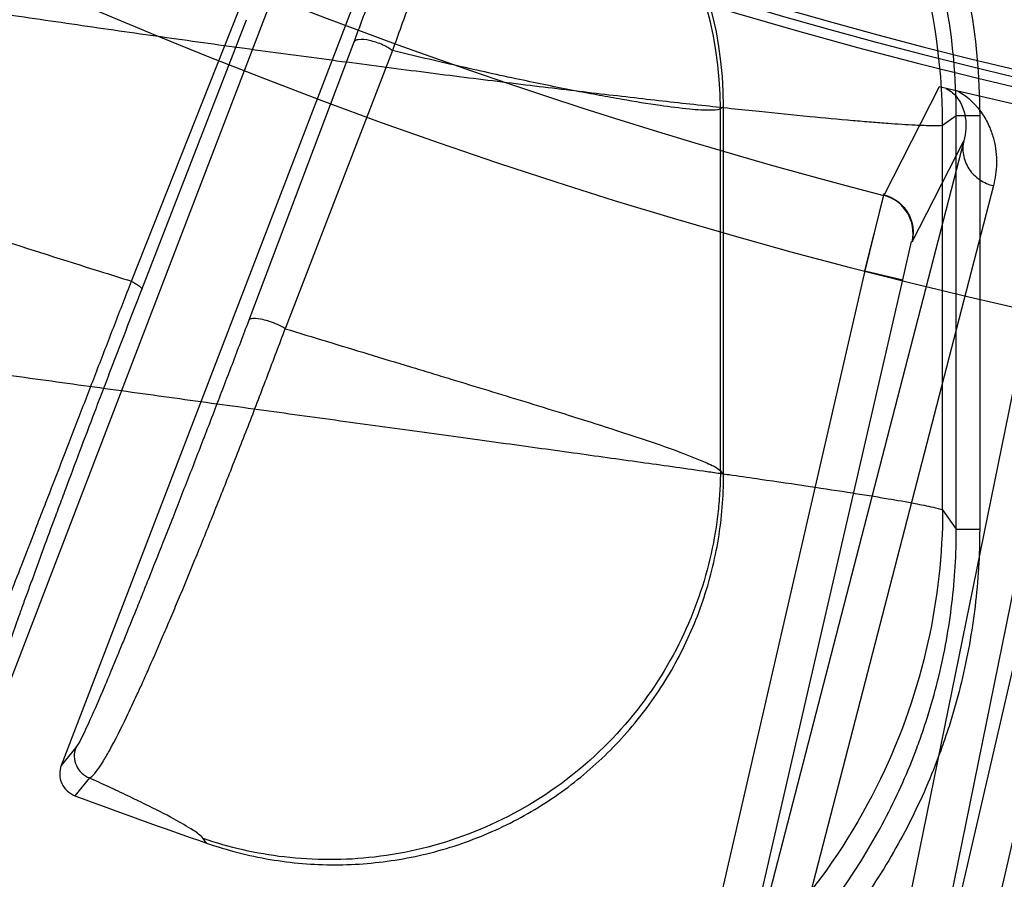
# Model space of a CAD drawing. Header units: millimetres. Extents: x 0 to 297, y 0 to 210.
# Tile 20 of 256: x 141.0213 to 141.135, y 90.1697 to 90.2689. Entities that reach past the tile are written whole.
import ezdxf

# ---------------------------------------------------------------- set-up
doc = ezdxf.new("R2010")
doc.units = ezdxf.units.MM
doc.header["$LTSCALE"] = 16.335
doc.layers.get('0').update_dxf_attribs({"linetype": 'CONTINUOUS'})
doc.layers.add('01_GLOBAL', color=7, linetype='CONTINUOUS')
doc.layers.add('INTFCLR_144815', color=7, linetype='CONTINUOUS')

msp = doc.modelspace()

# ---------------------------------------------------------------- linework, layer by layer
at = {"color": 7, "linetype": 'Continuous'}
msp.add_circle((142.5788034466, 92.2083412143), 3.42, dxfattribs=at)
at = {"color": 9, "linetype": 'Continuous'}
msp.add_arc((142.5788034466, 92.2083412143), 3.3761688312, 182.9674534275, 267.0325465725, dxfattribs=at)
at = {"layer": '01_GLOBAL', "color": 7, "linetype": 'Continuous'}
msp.add_circle((142.5788034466, 92.2083412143), 3.465, dxfattribs=at)
at = {"layer": 'INTFCLR_144815', "color": 6, "linetype": 'Continuous'}
for p, q in [((141.0176947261, 90.186115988), (141.0623108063, 90.3023448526)), ((141.0707087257, 90.29910832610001), (141.0260919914, 90.1828777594)), ((141.1025518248, 90.21635442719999), (141.1025518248, 90.2588964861))]:
    msp.add_line(p, q, dxfattribs=at)
at = {"layer": 'INTFCLR_144815', "color": 9, "linetype": 'Continuous'}
for p, q in [((141.034196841, 90.23875775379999), (141.0465462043, 90.26990576)), ((141.0353805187, 90.23779030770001), (141.0474828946, 90.2689383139)), ((141.05985211, 90.2663390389), (141.0477375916, 90.2342418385)), ((141.0643112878, 90.26537159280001), (141.0519495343, 90.23327439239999)), ((141.1274295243, 90.2611922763), (141.1210434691, 90.2486662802)), ((141.102551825, 90.258896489), (141.1021815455, 90.2586391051)), ((141.1021815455, 90.2168752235), (141.1021815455, 90.2586391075)), ((141.1294177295, 90.2578407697), (141.1278405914, 90.2567447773)), ((141.1294177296, 90.21013918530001), (141.1294177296, 90.2578407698)), ((141.1321140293, 90.2578407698), (141.1294177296, 90.2578407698)), ((141.1321140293, 90.2578407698), (141.1321140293, 90.21013918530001)), ((141.1278405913, 90.2123512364), (141.1278405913, 90.2567447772)), ((141.1302712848, 90.25495582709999), (141.0993780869, 90.13549807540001)), ((141.1243048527, 90.2432992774), (141.1302712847, 90.25495582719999)), ((141.1212255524, 90.13045419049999), (141.1458257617, 90.2513647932)), ((141.1336954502, 90.2497839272), (141.1025712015, 90.1294327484)), ((141.1156967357, 90.1264024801), (141.1404809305, 90.24821737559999)), ((141.1232561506, 90.2389253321), (141.1242610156, 90.24333502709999)), ((141.1188716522, 90.2399375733), (141.0949935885, 90.1365103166)), ((141.1188716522, 90.2399375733), (141.1232561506, 90.2389253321)), ((141.0993780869, 90.13549807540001), (141.1232561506, 90.2389253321)), ((141.1451036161, 90.23388144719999), (141.1212255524, 90.13045419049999)), ((141.1256100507, 90.1294419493), (141.1494881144, 90.232869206)), ((141.1021815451, 90.2168751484), (141.102551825, 90.21635440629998)), ((141.1278405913, 90.2123512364), (141.1294177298, 90.210139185)), ((141.1294177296, 90.21013918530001), (141.1321140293, 90.21013918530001)), ((141.0277706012, 90.18492398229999), (141.0260919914, 90.1828777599)), ((141.0293511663, 90.1814292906), (141.0276661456, 90.17938019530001)), ((141.0428698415, 90.17390353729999), (141.0424660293, 90.1744359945))]:
    msp.add_line(p, q, dxfattribs=at)
at = {"layer": 'INTFCLR_144815', "color": 7, "linetype": 'Continuous'}
for p, q in [((141.1511139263, 90.2557241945), (141.1274293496, 90.2611922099)), ((141.1392716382, 90.25845820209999), (141.1274293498, 90.2611922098)), ((141.1210470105, 90.2488777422), (141.1188716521, 90.2399375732)), ((141.1188716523, 90.2399375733), (141.1210433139, 90.2486663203))]:
    msp.add_line(p, q, dxfattribs=at)
at = {"layer": 'INTFCLR_144815', "color": 6, "linetype": 'Continuous'}
msp.add_circle((141.273551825, 90.84008959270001), 0.5743020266, dxfattribs=at)
for centre, radius, start, end in [((141.273551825, 90.84008959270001), 0.73941501, 108.7136429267, 257.7559644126), ((141.273551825, 90.84008959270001), 0.5949342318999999, 45.0000000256, 314.9999999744), ((141.273551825, 90.84008959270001), 0.5938695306, 44.999999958, 315.000000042), ((141.273551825, 90.84008959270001), 0.5930090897, 44.99999997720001, 315.0000000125), ((141.273551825, 90.84008959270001), 0.5750735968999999, 47.86578076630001, 312.1342192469), ((141.273551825, 90.84008959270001), 0.7647112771, 205.4855585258, 293.0456409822), ((141.273551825, 90.84008959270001), 0.7917112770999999, 205.4849006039, 292.0062088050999), ((141.0576265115, 90.25890553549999), 0.0449250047, 359.9884587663, 69.62933560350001), ((141.0286119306, 90.18190866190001), 0.0026997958, 158.9646650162, 249.4914407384), ((141.2739542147, 90.8392567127), 0.70434, 249.5327373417, 250.8473313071)]:
    msp.add_arc(centre, radius, start, end, dxfattribs=at)
at = {"layer": 'INTFCLR_144815', "color": 9, "linetype": 'Continuous'}
for centre, radius, start, end in [((141.273551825, 90.84008959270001), 0.6197635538, 52.2436298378, 307.7563701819), ((141.273551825, 90.84008959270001), 0.5837869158, 52.5411294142, 307.4588705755), ((141.273551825, 90.84008959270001), 0.7495956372, 203.8266800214, 313.0809380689), ((141.273551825, 90.84008959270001), 0.7585963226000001, 203.8278898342, 312.5732768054), ((141.273551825, 90.84008959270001), 0.7855942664, 203.8266800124, 319.1799903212), ((141.273551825, 90.84008959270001), 0.6107702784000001, 228.4596802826, 255.5403196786), ((141.0557208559, 90.25659314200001), 0.0721203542, 0.1204669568, 69.421866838), ((141.0571074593, 90.2585455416), 0.0450737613, 0.1189342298, 67.67737100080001), ((141.0302940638, 90.1839605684), 0.0027011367, 159.1040283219, 249.5714739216)]:
    msp.add_arc(centre, radius, start, end, dxfattribs=at)
at = {"layer": 'INTFCLR_144815', "color": 7, "linetype": 'Continuous'}
msp.add_arc((141.1199194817, 90.2443086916), 0.0045001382, 347.0375708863, 75.5365050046, dxfattribs=at)
at = {"layer": 'INTFCLR_144815', "color": 9, "linetype": 'Continuous'}
for points, knots in [([(141.1294177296, 90.2578407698), (141.1294180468, 90.26224048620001), (141.1288091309, 90.2688588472), (141.1270542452, 90.27636785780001), (141.1257559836, 90.28058837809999), (141.1235238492, 90.28680715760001), (141.1200829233, 90.2937594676), (141.1157445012, 90.3001347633), (141.1130113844, 90.3036088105), (141.1086935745, 90.3086039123), (141.1037378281, 90.31315862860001), (141.0983928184, 90.3170266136), (141.0946963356, 90.3194524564), (141.0895375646, 90.3223586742), (141.0850425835, 90.32431994), (141.082527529, 90.3252524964)], [0, 0, 0, 0, 0.1511350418, 0.2266290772, 0.2646283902, 0.3027528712, 0.4535713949, 0.529235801, 0.5673659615, 0.6053470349, 0.756026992, 0.7968816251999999, 0.8319596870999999, 0.9078573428, 1, 1, 1, 1]), ([(141.0997682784, 90.31932129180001), (141.1007873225, 90.3186211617), (141.1054946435, 90.3152115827), (141.1105827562, 90.3105366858), (141.1150858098, 90.3053303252), (141.1179417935, 90.3016996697), (141.12243441, 90.295087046), (141.1259749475, 90.28795200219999), (141.1283161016, 90.28143384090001), (141.1296656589, 90.2770444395), (141.1314781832, 90.2692739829), (141.1321139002, 90.26245666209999), (141.1321140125, 90.2578407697)], [0, 0, 0, 0, 0.05111079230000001, 0.2408886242, 0.2883330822, 0.3357775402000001, 0.4306664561, 0.620444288, 0.667888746, 0.7153332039, 0.8102221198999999, 1, 1, 1, 1]), ([(141.0742274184, 90.3002414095), (141.0742279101, 90.2999876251), (141.0742648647, 90.2993932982), (141.074303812, 90.2982717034), (141.074154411, 90.2965515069), (141.0737839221, 90.2945946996), (141.0733656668, 90.292817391), (141.0730224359, 90.29148301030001), (141.0725731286, 90.2898286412), (141.0718764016, 90.2874337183), (141.0710612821, 90.2848161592), (141.0702916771, 90.2824368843), (141.0693752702, 90.27966334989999), (141.0683642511, 90.276699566), (141.0672566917, 90.2735364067), (141.0659919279, 90.26997669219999), (141.0649966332, 90.26723854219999), (141.0643112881, 90.2653715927)], [0, 0, 0, 0, 0.0209050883, 0.0490272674, 0.0923712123, 0.1627623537, 0.2129140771, 0.2427667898, 0.2762526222, 0.354123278, 0.4482060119, 0.5020717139, 0.5601087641, 0.6888176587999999, 0.760014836, 0.8361786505, 1, 1, 1, 1]), ([(141.070688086, 90.29871271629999), (141.0706752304, 90.29847136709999), (141.0706374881, 90.29791504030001), (141.0704823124, 90.2968786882), (141.070106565, 90.2953177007), (141.06957937, 90.2935343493), (141.0690605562, 90.2919041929), (141.0686568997, 90.2906757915), (141.06814565, 90.28914804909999), (141.0673842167, 90.2869314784), (141.06652853, 90.2845012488), (141.0657380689, 90.28228812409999), (141.0648068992, 90.2797048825), (141.0637973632, 90.2769392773), (141.0627073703, 90.2739829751), (141.0614717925, 90.27065349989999), (141.0605110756, 90.26808873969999), (141.05985211, 90.2663390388)], [0, 0, 0, 0, 0.0212043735, 0.0488928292, 0.0918161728, 0.1619421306, 0.212016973, 0.2419006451, 0.275382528, 0.3533560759, 0.447518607, 0.5014233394, 0.5595336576, 0.6884290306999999, 0.759717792, 0.8359672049, 1, 1, 1, 1]), ([(141.1278405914, 90.2567447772), (141.1274895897, 90.2566635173), (141.126415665, 90.25669013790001), (141.1243290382, 90.2567467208), (141.1219460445, 90.2569194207), (141.1195463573, 90.2571046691), (141.1165236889, 90.2573617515), (141.1122064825, 90.25776288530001), (141.1075350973, 90.2582330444), (141.1033838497, 90.2586695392), (141.0987455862, 90.2591708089), (141.0925607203, 90.2598651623), (141.0861301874, 90.26061867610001), (141.0806954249, 90.26127358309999), (141.074938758, 90.26197979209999), (141.0675226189, 90.26291340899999), (141.058396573, 90.2641003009), (141.0506112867, 90.26514492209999), (141.0442592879, 90.2660159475), (141.03781309, 90.2669128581), (141.0297193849, 90.268063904), (141.0232379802, 90.26901019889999), (141.0199885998, 90.2694919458)], [0, 0, 0, 0, 0.0099482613, 0.0292570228, 0.0579250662, 0.07578321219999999, 0.095740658, 0.1416796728, 0.1955075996, 0.2253767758, 0.2569367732, 0.3243257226, 0.397226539, 0.4357120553, 0.4754769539, 0.5573722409, 0.6421035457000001, 0.7295885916, 0.7742669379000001, 0.8191373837, 0.909296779, 1, 1, 1, 1]), ([(141.0643112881, 90.2653715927), (141.0639807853, 90.2656285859), (141.0633709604, 90.2659689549), (141.0624740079, 90.266333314), (141.0615159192, 90.2665921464), (141.060649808, 90.2667501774), (141.0599322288, 90.2665211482), (141.05985211, 90.2663390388)], [0, 0, 0, 0, 0.2614335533, 0.4312438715, 0.6051468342, 0.8757628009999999, 1, 1, 1, 1]), ([(141.1021815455, 90.2586391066), (141.101811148, 90.25846733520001), (141.101021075, 90.2584797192), (141.0998481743, 90.2585012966), (141.097931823, 90.2586664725), (141.0948948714, 90.2590545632), (141.0914279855, 90.25961787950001), (141.0886266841, 90.2601189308), (141.086808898, 90.2604586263), (141.083730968, 90.2610494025), (141.0787299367, 90.2620719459), (141.0717099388, 90.2636190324), (141.0668192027, 90.26476714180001), (141.064311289, 90.26537159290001)], [0, 0, 0, 0, 0.0317622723, 0.0584891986, 0.0923167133, 0.1808371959, 0.2969437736, 0.3653875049, 0.4022388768, 0.440800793, 0.6092019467, 0.7993135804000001, 1, 1, 1, 1]), ([(140.9673665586, 90.2609360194), (140.9716729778, 90.2594122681), (140.9802741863, 90.2564137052), (140.9899675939, 90.2531139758), (140.9964142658, 90.2509542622), (141.0006724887, 90.2495358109), (141.0080010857, 90.2471176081), (141.0182860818, 90.2437821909), (141.0276989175, 90.2407944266), (141.0329619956, 90.23914383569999), (141.0341965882, 90.238757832)], [0, 0, 0, 0, 0.1946117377, 0.3880600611, 0.4362337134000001, 0.484260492, 0.5792724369, 0.765009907, 0.9448920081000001, 1, 1, 1, 1]), ([(141.1282551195, 90.26100153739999), (141.1287833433, 90.26072621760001), (141.1301689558, 90.25948554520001), (141.1306908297, 90.2570610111), (141.1304010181, 90.2554165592), (141.130271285, 90.2549558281)], [0, 0, 0, 0, 0.2630281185, 0.7886445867, 1, 1, 1, 1]), ([(141.1296343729, 90.260683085), (141.1307749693, 90.2600286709), (141.1321833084, 90.2586663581), (141.1332872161, 90.25656639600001), (141.1339082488, 90.25469688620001), (141.1341595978, 90.25240513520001), (141.1339128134, 90.2506244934), (141.1336954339, 90.24978393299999)], [0, 0, 0, 0, 0.3172302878, 0.4504430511, 0.5708009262, 0.7905517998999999, 1, 1, 1, 1]), ([(141.130271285, 90.2549558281), (141.1301527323, 90.2544354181), (141.1301234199, 90.25328129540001), (141.1307871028, 90.2516424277), (141.13205836, 90.25038062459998), (141.133149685, 90.2499114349), (141.1336954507, 90.249783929)], [0, 0, 0, 0, 0.2341584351, 0.4914350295, 0.7541194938, 1, 1, 1, 1]), ([(141.0143446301, 90.1882295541), (141.0145923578, 90.1885784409), (141.015101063, 90.18988928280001), (141.0157928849, 90.1914562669), (141.0164140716, 90.1930020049), (141.0169927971, 90.19444334), (141.0178118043, 90.1965081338), (141.0186944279, 90.1987527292), (141.0194817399, 90.20076581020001), (141.0203736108, 90.2030505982), (141.0215748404, 90.2061368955), (141.0228309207, 90.2093741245), (141.0239057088, 90.21214730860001), (141.0250626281, 90.21513609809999), (141.0265638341, 90.21901696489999), (141.0280970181, 90.22298043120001), (141.0293581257, 90.226242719), (141.0306484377, 90.2295796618), (141.0322632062, 90.23375628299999), (141.0335541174, 90.2370945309), (141.0341968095, 90.2387577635)], [0, 0, 0, 0, 0.0236430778, 0.0767295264, 0.0951703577, 0.1156249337, 0.1625662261, 0.2178978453, 0.2488969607, 0.2820025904, 0.3534210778, 0.4318912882, 0.4738682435, 0.5177587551, 0.6089771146, 0.7037892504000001, 0.7525738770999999, 0.8022342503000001, 0.9014758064, 1, 1, 1, 1]), ([(141.0341968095, 90.2387577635), (141.0343706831, 90.2386684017), (141.0347439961, 90.23845748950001), (141.0351438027, 90.2381948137), (141.035409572, 90.23789056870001), (141.0353805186, 90.23779030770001)], [0, 0, 0, 0, 0.3744938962, 0.8000350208, 1, 1, 1, 1]), ([(141.0178636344, 90.1897666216), (141.0178832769, 90.1901767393), (141.0182987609, 90.19145066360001), (141.0187627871, 90.1930071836), (141.0192669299, 90.1944999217), (141.0197387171, 90.1958873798), (141.0204278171, 90.19786537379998), (141.0211883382, 90.2000077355), (141.0218766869, 90.2019243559), (141.0226622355, 90.2040963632), (141.0237317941, 90.2070249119), (141.0248634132, 90.21009112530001), (141.0258381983, 90.2127147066), (141.026892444, 90.2155396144), (141.0282685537, 90.2192039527), (141.0296831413, 90.2229422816), (141.0308526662, 90.2260164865), (141.032052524, 90.22915913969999), (141.0335610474, 90.2330893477), (141.0347742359, 90.2362277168), (141.0353805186, 90.23779030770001)], [0, 0, 0, 0, 0.0240884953, 0.0774495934, 0.0959404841, 0.1164429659, 0.163446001, 0.2188137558, 0.2498198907, 0.2829222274, 0.3543199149, 0.4327323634, 0.4746715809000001, 0.5185218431, 0.6096300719, 0.7043115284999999, 0.7530199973, 0.8025990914, 0.901666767, 1, 1, 1, 1]), ([(141.0477375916, 90.2342418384), (141.0470954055, 90.2325437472), (141.045794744, 90.229120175), (141.044152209, 90.22483311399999), (141.0428255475, 90.2213919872), (141.0415197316, 90.2180190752), (141.0402313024, 90.2147116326), (141.038966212, 90.21148558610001), (141.0377773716, 90.20846779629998), (141.0366307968, 90.205577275), (141.0355285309, 90.2028208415), (141.0345358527, 90.2003524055), (141.0335976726, 90.1980397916), (141.0327126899, 90.1958825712), (141.0319479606, 90.1940325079), (141.0308644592, 90.19145077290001), (141.02964572, 90.1886002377), (141.0285577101, 90.1862942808), (141.0280076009, 90.1852190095), (141.0277706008, 90.1849239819)], [0, 0, 0, 0, 0.1023194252, 0.2064073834, 0.2587449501, 0.3101748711, 0.4102532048, 0.4587961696, 0.5054748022, 0.5930572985, 0.6340536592, 0.6727876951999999, 0.7430063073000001, 0.7747077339, 0.8042034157, 0.8558257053, 0.9325575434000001, 0.978671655, 1, 1, 1, 1]), ([(141.0519495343, 90.23327439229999), (141.0513769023, 90.2336308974), (141.050517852, 90.2340085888), (141.0492255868, 90.2343634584), (141.0484804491, 90.23451541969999), (141.0478068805, 90.2343937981), (141.0477375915, 90.2342418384)], [0, 0, 0, 0, 0.45250555, 0.6252222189, 0.8879628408, 1, 1, 1, 1]), ([(141.0293512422, 90.1814292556), (141.0297339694, 90.1816156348), (141.0302312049, 90.1823024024), (141.0309612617, 90.1833610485), (141.0321225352, 90.18539191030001), (141.0334306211, 90.1880074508), (141.0346942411, 90.1907078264), (141.0355749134, 90.1926452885), (141.0365836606, 90.19490948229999), (141.037642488, 90.19734188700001), (141.0387507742, 90.1999441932), (141.0399766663, 90.2028523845), (141.0412395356, 90.20590781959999), (141.0425408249, 90.2091012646), (141.0439195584, 90.2125183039), (141.0453160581, 90.21602509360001), (141.0467213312, 90.21960566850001), (141.0481448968, 90.22326105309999), (141.0498971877, 90.2278198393), (141.051273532, 90.23146490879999), (141.0519495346, 90.23327439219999)], [0, 0, 0, 0, 0.0225216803, 0.0422570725, 0.0689928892, 0.1456862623, 0.1972217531, 0.2266568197, 0.2582881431, 0.3283574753, 0.3670059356, 0.407929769, 0.4953273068, 0.5419163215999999, 0.5903688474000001, 0.6902683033, 0.7416131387, 0.7938679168, 0.8978059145, 1, 1, 1, 1]), ([(141.0519495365, 90.23327439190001), (141.055131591, 90.232301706), (141.059947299, 90.2308370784), (141.065553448, 90.2291373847), (141.0687458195, 90.22816916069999), (141.0731447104, 90.2268340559), (141.0781713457, 90.225303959), (141.0834376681, 90.22367728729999), (141.0869259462, 90.2225835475), (141.0899514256, 90.2216189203), (141.0935020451, 90.22045099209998), (141.0970608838, 90.2192474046), (141.100133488, 90.21800202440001), (141.101742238, 90.2172872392), (141.1021815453, 90.21687518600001)], [0, 0, 0, 0, 0.1887137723, 0.2854754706, 0.332245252, 0.3779136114, 0.5461966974, 0.6302479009, 0.690511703, 0.7535415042, 0.8103114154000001, 0.9026432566, 0.9658398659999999, 1, 1, 1, 1]), ([(141.0199886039, 90.2279263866), (141.0232971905, 90.2274695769), (141.029888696, 90.22656132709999), (141.0381096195, 90.2254300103), (141.0446289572, 90.2245349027), (141.0510063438, 90.2236600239), (141.0587974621, 90.2225916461), (141.0664655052, 90.2215402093), (141.0717246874, 90.2208179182), (141.0746661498, 90.220413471), (141.0789104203, 90.2198293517), (141.0850202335, 90.2189861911), (141.0928095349, 90.2179031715), (141.09838187, 90.2171194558), (141.1019130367, 90.216617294), (141.1041019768, 90.2163044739), (141.1076412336, 90.21579461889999), (141.1122695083, 90.21511536), (141.1165509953, 90.21446417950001), (141.1192428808, 90.2140369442), (141.1206013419, 90.2138158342), (141.1222776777, 90.21353636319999), (141.1243318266, 90.2131888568), (141.1264196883, 90.21274784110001), (141.1274988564, 90.2125114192), (141.1278405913, 90.2123512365)], [0, 0, 0, 0, 0.0919337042, 0.1831473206, 0.22841583, 0.2730638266, 0.3603307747, 0.4448754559, 0.486103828, 0.5064501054, 0.5266018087, 0.6040297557, 0.6762182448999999, 0.7430669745, 0.7589192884, 0.7743924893, 0.8039303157, 0.8573439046, 0.9031517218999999, 0.9231328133, 0.9323672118, 0.9410339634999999, 0.9699199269, 0.9896115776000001, 1, 1, 1, 1]), ([(141.1021815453, 90.21687518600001), (141.1021785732, 90.2161040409), (141.1021320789, 90.21454179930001), (141.1018701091, 90.2113504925), (141.1009088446, 90.20550511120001), (141.0979840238, 90.19708250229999), (141.091935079, 90.1877371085), (141.0834906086, 90.1799427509), (141.0733537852, 90.17453094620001), (141.0625359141, 90.17189220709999), (141.0520582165, 90.17189826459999), (141.045487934, 90.17339681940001), (141.0424660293, 90.1744359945)], [0, 0, 0, 0, 0.0271164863, 0.0549293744, 0.112547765, 0.2350563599, 0.3654143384, 0.5000895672, 0.634764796, 0.7651227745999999, 0.8876313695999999, 1, 1, 1, 1]), ([(141.1278405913, 90.2123512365), (141.1278209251, 90.2072411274), (141.1266298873, 90.1965314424), (141.1211333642, 90.1807058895), (141.1114678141, 90.16575605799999), (141.0979751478, 90.15328897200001), (141.0817764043, 90.1446240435), (141.0644853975, 90.1403883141), (141.0477324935, 90.1403784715), (141.0372234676, 90.14276096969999), (141.032388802, 90.14441614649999)], [0, 0, 0, 0, 0.1124071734, 0.234942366, 0.3653159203, 0.5000000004, 0.6346840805, 0.7650576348, 0.8875928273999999, 1, 1, 1, 1]), ([(141.0341919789, 90.14212614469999), (141.0366334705, 90.14128839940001), (141.040504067, 90.1401885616), (141.0451515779, 90.13927771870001), (141.0479954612, 90.1388514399), (141.0522741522, 90.13834069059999), (141.056980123, 90.1381332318), (141.0626983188, 90.13835489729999), (141.0669728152, 90.1387764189), (141.0715397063, 90.1395356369), (141.0771377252, 90.14081587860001), (141.0839629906, 90.1430379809), (141.0904707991, 90.1460575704), (141.0954390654, 90.148930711), (141.1002259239, 90.15209810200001), (141.105829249, 90.15657837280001), (141.1103519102, 90.1611815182), (141.1131293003, 90.1644674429), (141.1149213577, 90.16672213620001), (141.117862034, 90.17078559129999), (141.1215299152, 90.17694916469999), (141.1241471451, 90.1828524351), (141.1255940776, 90.1869096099), (141.126478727, 90.1896474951), (141.1278039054, 90.1944794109), (141.1290774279, 90.2015399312), (141.1294181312, 90.2072689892), (141.1294177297, 90.2101391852)], [0, 0, 0, 0, 0.0566465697, 0.08808600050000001, 0.1038857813, 0.1197433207, 0.1826480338, 0.206944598, 0.2453060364, 0.276813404, 0.3084852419, 0.3712645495, 0.4339373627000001, 0.4655307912, 0.4971487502, 0.5598354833, 0.6225817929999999, 0.6383929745, 0.6542485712, 0.6857778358, 0.7484103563, 0.8112612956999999, 0.8271161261, 0.8429332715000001, 0.8743946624, 0.9370116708, 1, 1, 1, 1]), ([(141.1321139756, 90.21013918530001), (141.1321137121, 90.2071370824), (141.1317555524, 90.20119375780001), (141.1304411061, 90.1939116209), (141.1290653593, 90.188892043), (141.1281452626, 90.186045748), (141.1266309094, 90.1818036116), (141.1239189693, 90.175698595), (141.1201324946, 90.1693353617), (141.1170768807, 90.16511004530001), (141.1152076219, 90.1627586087), (141.1123115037, 90.1593342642), (141.1076296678, 90.15457541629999), (141.1018511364, 90.14994971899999), (141.0968538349, 90.1466418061), (141.0916729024, 90.14364689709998), (141.0849553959, 90.1405341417), (141.0779067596, 90.1382324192), (141.0720470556, 90.13689069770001), (141.0673104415, 90.13610387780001), (141.0640312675, 90.1357807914), (141.0622231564, 90.1356686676)], [0, 0, 0, 0, 0.0792895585, 0.1585791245, 0.1982239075, 0.218046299, 0.2378686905, 0.3171582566, 0.3964478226, 0.4360926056, 0.4559149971, 0.4757373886, 0.5550269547, 0.6343165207, 0.6739613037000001, 0.7136060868, 0.7928956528, 0.8721852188, 0.9118300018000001, 0.9514747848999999, 1, 1, 1, 1]), ([(141.0424660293, 90.1744359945), (141.0421717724, 90.17482450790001), (141.0410255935, 90.17559446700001), (141.0388142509, 90.17688185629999), (141.0362595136, 90.1781610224), (141.0337187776, 90.17939067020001), (141.0315578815, 90.18040820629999), (141.0300759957, 90.1810951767), (141.0293514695, 90.1814291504)], [0, 0, 0, 0, 0.0981039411, 0.2708673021, 0.5193154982, 0.6711944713, 0.8394099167, 1, 1, 1, 1])]:
    msp.add_open_spline(points, degree=3, knots=knots, dxfattribs=at)
at = {"layer": 'INTFCLR_144815', "color": 7, "linetype": 'Continuous'}
msp.add_open_spline([(141.1210640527, 90.2487355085), (141.1218813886, 90.2485248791), (141.1232094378, 90.2477256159), (141.1244295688, 90.2457027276), (141.1244988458, 90.244137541), (141.1243048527, 90.2432992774)], degree=3, knots=[0, 0, 0, 0, 0.3652834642, 0.6276282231, 1, 1, 1, 1], dxfattribs=at)
at = {"layer": 'INTFCLR_144815', "color": 6, "linetype": 'Continuous'}
msp.add_open_spline([(141.0428698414, 90.1739035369), (141.0440585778, 90.1734906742), (141.0464791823, 90.1727618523), (141.0501790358, 90.1719787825), (141.0539192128, 90.17150974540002), (141.0576689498, 90.1713540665), (141.0614098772, 90.1715101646), (141.0651211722, 90.1719762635), (141.0687746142, 90.1727473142), (141.0723474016, 90.1738176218), (141.0758161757, 90.17517950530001), (141.0791567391, 90.1768224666), (141.0823479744, 90.17873555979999), (141.0853680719, 90.1809052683), (141.0881970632, 90.1833165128), (141.0908163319, 90.1859530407), (141.0932076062, 90.18879617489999), (141.0953557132, 90.1918269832), (141.0972458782, 90.1950241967), (141.0988647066, 90.1983645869), (141.1002035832, 90.2018283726), (141.1012516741, 90.2053871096), (141.1020016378, 90.20901134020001), (141.1024517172, 90.2126729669), (141.1025518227, 90.21512663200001), (141.1025518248, 90.21635442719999)], degree=3, knots=[0, 0, 0, 0, 0.0440930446, 0.0884554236, 0.1323624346, 0.1760172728, 0.2198060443, 0.2634033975, 0.3069290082, 0.3504894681, 0.3939372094, 0.4373543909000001, 0.4807813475, 0.5241594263, 0.567505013, 0.6108789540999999, 0.6542312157, 0.6975287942, 0.7408966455, 0.7842236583, 0.8274459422, 0.8708695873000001, 0.9140669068, 0.9569790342, 1, 1, 1, 1], dxfattribs=at)

doc.saveas('drawing.dxf')
